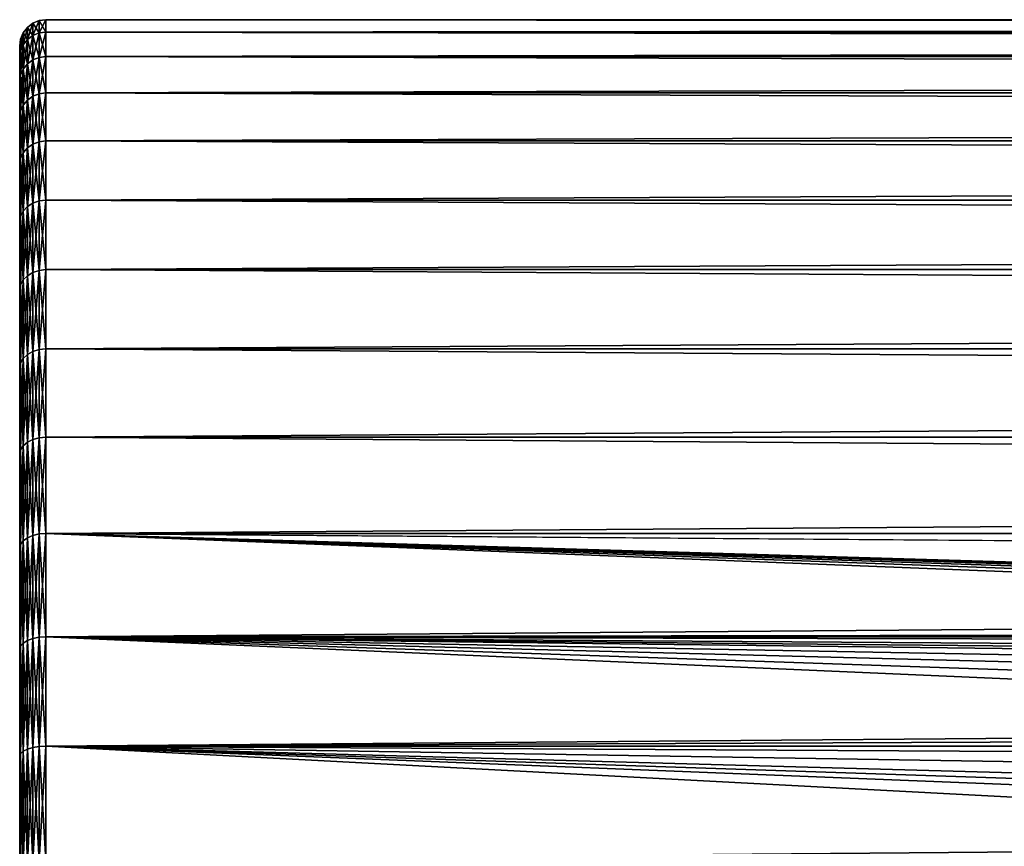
# Model space of a CAD drawing. Header units: millimetres. Extents: x -128 to 173, y -40 to 30.
# Tile 4 of 256: x -128 to -109, y 7 to 23. Entities that reach past the tile are written whole.
import ezdxf

# ---------------------------------------------------------------- set-up
doc = ezdxf.new("R2010")
doc.units = ezdxf.units.MM
doc.header["$LTSCALE"] = 56.728605
for name, color, linetype in [('1', 7, 'CONTINUOUS'), ('26', 7, 'CONTINUOUS'), ('3', 7, 'CONTINUOUS')]:
    doc.layers.add(name, color=color, linetype=linetype)

msp = doc.modelspace()

# ---------------------------------------------------------------- linework, layer by layer
at = {"layer": '1', "color": 7, "linetype": 'CONTINUOUS'}
for points in [[(-128, 22.471, -1.14), (-128, 22.24, -3.407), (-128, 22.471, 1.14), (-128, 22.471, -1.14)], [(-128, 22.471, 1.14), (-128, 22.24, -3.407), (-128, 22.24, 3.407), (-128, 22.471, 1.14)], [(-128, 22.24, -3.407), (-128, 21.782, -5.64), (-128, 22.24, 3.407), (-128, 22.24, -3.407)], [(-128, 22.24, 3.407), (-128, 21.782, -5.64), (-128, 21.782, 5.64), (-128, 22.24, 3.407)], [(-128, 21.782, -5.64), (-128, 21.099, -7.815), (-128, 21.782, 5.64), (-128, 21.782, -5.64)], [(-128, 21.782, 5.64), (-128, 21.099, -7.815), (-128, 21.099, 7.815), (-128, 21.782, 5.64)], [(-128, 21.099, -7.815), (-128, 20.2, -9.91), (-128, 21.099, 7.815), (-128, 21.099, -7.815)], [(-128, 21.099, 7.815), (-128, 20.2, -9.91), (-128, 20.2, 9.91), (-128, 21.099, 7.815)], [(-128, 20.2, -9.91), (-128, 19.094, -11.903), (-128, 20.2, 9.91), (-128, 20.2, -9.91)], [(-128, 20.2, 9.91), (-128, 19.094, -11.903), (-128, 19.094, 11.903), (-128, 20.2, 9.91)], [(-128, 19.094, -11.903), (-128, 17.791, -13.774), (-128, 19.094, 11.903), (-128, 19.094, -11.903)], [(-128, 19.094, 11.903), (-128, 17.791, -13.774), (-128, 17.791, 13.774), (-128, 19.094, 11.903)], [(-128, 17.791, -13.774), (-128, 16.306, -15.503), (-128, 17.791, 13.774), (-128, 17.791, -13.774)], [(-128, 17.791, 13.774), (-128, 16.306, -15.503), (-128, 16.306, 15.503), (-128, 17.791, 13.774)], [(-128, 16.306, -15.503), (-128, 14.654, -17.073), (-128, 16.306, 15.503), (-128, 16.306, -15.503)], [(-128, 16.306, 15.503), (-128, 14.654, -17.073), (-128, 14.654, 17.073), (-128, 16.306, 15.503)], [(-128, 14.654, -17.073), (-128, 12.851, -18.469), (-128, 14.654, 17.073), (-128, 14.654, -17.073)], [(-128, 14.654, 17.073), (-128, 12.851, -18.469), (-128, 12.851, 18.469), (-128, 14.654, 17.073)], [(-128, 12.851, -18.469), (-128, 10.917, -19.674), (-128, 12.851, 18.469), (-128, 12.851, -18.469)], [(-128, 12.851, 18.469), (-128, 10.917, -19.674), (-128, 10.917, 19.674), (-128, 12.851, 18.469)], [(-128, 10.917, -19.674), (-128, 8.87, -20.678), (-128, 10.917, 19.674), (-128, 10.917, -19.674)], [(-128, 10.917, 19.674), (-128, 8.87, -20.678), (-128, 8.87, 20.678), (-128, 10.917, 19.674)], [(-128, 8.87, -20.678), (-128, 6.733, -21.469), (-128, 8.87, 20.678), (-128, 8.87, -20.678)], [(-128, 8.87, 20.678), (-128, 6.733, -21.469), (-128, 6.733, 21.469), (-128, 8.87, 20.678)]]:
    msp.add_3dface(points, dxfattribs=at)
at = {"layer": '26', "color": 7, "linetype": 'CONTINUOUS'}
for points in [[(-127.933, 22.721, -1.152), (-127.933, 22.721, 1.152), (-127.853, 22.824, -1.158), (-127.933, 22.721, -1.152)], [(-127.853, 22.59, -3.461), (-127.933, 22.721, -1.152), (-127.853, 22.824, -1.158), (-127.853, 22.59, -3.461)], [(-127.933, 22.721, 1.152), (-127.933, 22.488, 3.445), (-127.853, 22.824, 1.158), (-127.933, 22.721, 1.152)], [(-127.853, 22.824, -1.158), (-127.933, 22.721, 1.152), (-127.853, 22.824, 1.158), (-127.853, 22.824, -1.158)], [(-127.853, 22.824, 1.158), (-127.933, 22.488, 3.445), (-127.853, 22.59, 3.461), (-127.853, 22.824, 1.158)], [(-127.853, 22.824, -1.158), (-127.853, 22.824, 1.158), (-127.75, 22.904, -1.162), (-127.853, 22.824, -1.158)], [(-127.75, 22.669, -3.473), (-127.853, 22.824, -1.158), (-127.75, 22.904, -1.162), (-127.75, 22.669, -3.473)], [(-127.853, 22.824, 1.158), (-127.853, 22.59, 3.461), (-127.75, 22.904, 1.162), (-127.853, 22.824, 1.158)], [(-127.75, 22.904, -1.162), (-127.853, 22.824, 1.158), (-127.75, 22.904, 1.162), (-127.75, 22.904, -1.162)], [(-127.75, 22.904, 1.162), (-127.853, 22.59, 3.461), (-127.75, 22.669, 3.473), (-127.75, 22.904, 1.162)], [(-127.853, 22.59, -3.461), (-127.853, 22.824, -1.158), (-127.75, 22.669, -3.473), (-127.853, 22.59, -3.461)], [(-127.75, 22.904, -1.162), (-127.75, 22.904, 1.162), (-127.629, 22.954, -1.164), (-127.75, 22.904, -1.162)], [(-127.629, 22.718, -3.48), (-127.75, 22.904, -1.162), (-127.629, 22.954, -1.164), (-127.629, 22.718, -3.48)], [(-127.75, 22.904, 1.162), (-127.75, 22.669, 3.473), (-127.629, 22.954, 1.164), (-127.75, 22.904, 1.162)], [(-127.629, 22.954, -1.164), (-127.75, 22.904, 1.162), (-127.629, 22.954, 1.164), (-127.629, 22.954, -1.164)], [(-127.629, 22.954, 1.164), (-127.75, 22.669, 3.473), (-127.629, 22.718, 3.48), (-127.629, 22.954, 1.164)], [(-127.75, 22.669, -3.473), (-127.75, 22.904, -1.162), (-127.629, 22.718, -3.48), (-127.75, 22.669, -3.473)], [(-127.5, 22.735, 3.483), (-127.5, 22.97, 1.165), (-127.629, 22.718, 3.48), (-127.5, 22.735, 3.483)], [(-127.5, 22.97, 1.165), (-127.5, 22.97, -1.165), (-127.629, 22.954, 1.164), (-127.5, 22.97, 1.165)], [(-127.5, 22.97, 1.165), (-127.629, 22.954, 1.164), (-127.629, 22.718, 3.48), (-127.5, 22.97, 1.165)], [(-127.5, 22.97, -1.165), (-127.5, 22.735, -3.483), (-127.629, 22.954, -1.164), (-127.5, 22.97, -1.165)], [(-127.5, 22.97, -1.165), (-127.629, 22.954, -1.164), (-127.629, 22.954, 1.164), (-127.5, 22.97, -1.165)], [(-127.5, 22.735, -3.483), (-127.629, 22.718, -3.48), (-127.629, 22.954, -1.164), (-127.5, 22.735, -3.483)], [(-127.983, 22.6, -1.146), (-127.983, 22.6, 1.146), (-127.933, 22.721, -1.152), (-127.983, 22.6, -1.146)], [(-127.933, 22.488, -3.445), (-127.983, 22.6, -1.146), (-127.933, 22.721, -1.152), (-127.933, 22.488, -3.445)], [(-127.983, 22.6, 1.146), (-127.983, 22.368, 3.427), (-127.933, 22.721, 1.152), (-127.983, 22.6, 1.146)], [(-127.933, 22.721, -1.152), (-127.983, 22.6, 1.146), (-127.933, 22.721, 1.152), (-127.933, 22.721, -1.152)], [(-127.933, 22.721, 1.152), (-127.983, 22.368, 3.427), (-127.933, 22.488, 3.445), (-127.933, 22.721, 1.152)], [(-127.933, 22.488, -3.445), (-127.933, 22.721, -1.152), (-127.853, 22.59, -3.461), (-127.933, 22.488, -3.445)], [(-127.75, 22.201, -5.748), (-127.853, 22.59, -3.461), (-127.75, 22.669, -3.473), (-127.75, 22.201, -5.748)], [(-127.853, 22.59, 3.461), (-127.853, 22.124, 5.728), (-127.75, 22.669, 3.473), (-127.853, 22.59, 3.461)], [(-127.75, 22.669, 3.473), (-127.853, 22.124, 5.728), (-127.75, 22.201, 5.748), (-127.75, 22.669, 3.473)], [(-127.629, 22.249, -5.761), (-127.75, 22.669, -3.473), (-127.629, 22.718, -3.48), (-127.629, 22.249, -5.761)], [(-127.75, 22.669, 3.473), (-127.75, 22.201, 5.748), (-127.629, 22.718, 3.48), (-127.75, 22.669, 3.473)], [(-127.629, 22.718, 3.48), (-127.75, 22.201, 5.748), (-127.629, 22.249, 5.761), (-127.629, 22.718, 3.48)], [(-127.75, 22.201, -5.748), (-127.75, 22.669, -3.473), (-127.629, 22.249, -5.761), (-127.75, 22.201, -5.748)], [(-127.5, 22.266, 5.765), (-127.5, 22.735, 3.483), (-127.629, 22.249, 5.761), (-127.5, 22.266, 5.765)], [(-127.5, 22.735, 3.483), (-127.629, 22.718, 3.48), (-127.629, 22.249, 5.761), (-127.5, 22.735, 3.483)], [(-127.5, 22.735, -3.483), (-127.5, 22.266, -5.765), (-127.629, 22.718, -3.48), (-127.5, 22.735, -3.483)], [(-127.5, 22.266, -5.765), (-127.629, 22.249, -5.761), (-127.629, 22.718, -3.48), (-127.5, 22.266, -5.765)], [(-128, 22.471, -1.14), (-128, 22.471, 1.14), (-127.983, 22.6, -1.146), (-128, 22.471, -1.14)], [(-127.983, 22.368, -3.427), (-128, 22.471, -1.14), (-127.983, 22.6, -1.146), (-127.983, 22.368, -3.427)], [(-127.983, 22.6, -1.146), (-128, 22.471, 1.14), (-127.983, 22.6, 1.146), (-127.983, 22.6, -1.146)], [(-127.983, 22.6, 1.146), (-128, 22.471, 1.14), (-127.983, 22.368, 3.427), (-127.983, 22.6, 1.146)], [(-128, 22.24, -3.407), (-128, 22.471, -1.14), (-127.983, 22.368, -3.427), (-128, 22.24, -3.407)], [(-128, 22.471, 1.14), (-128, 22.24, 3.407), (-127.983, 22.368, 3.427), (-128, 22.471, 1.14)], [(-127.983, 22.368, -3.427), (-127.983, 22.6, -1.146), (-127.933, 22.488, -3.445), (-127.983, 22.368, -3.427)], [(-127.933, 22.024, -5.702), (-127.983, 22.368, -3.427), (-127.933, 22.488, -3.445), (-127.933, 22.024, -5.702)], [(-127.983, 22.368, 3.427), (-127.983, 21.907, 5.672), (-127.933, 22.488, 3.445), (-127.983, 22.368, 3.427)], [(-127.933, 22.488, 3.445), (-127.983, 21.907, 5.672), (-127.933, 22.024, 5.702), (-127.933, 22.488, 3.445)], [(-127.853, 22.124, -5.728), (-127.933, 22.488, -3.445), (-127.853, 22.59, -3.461), (-127.853, 22.124, -5.728)], [(-127.933, 22.488, 3.445), (-127.933, 22.024, 5.702), (-127.853, 22.59, 3.461), (-127.933, 22.488, 3.445)], [(-127.853, 22.59, 3.461), (-127.933, 22.024, 5.702), (-127.853, 22.124, 5.728), (-127.853, 22.59, 3.461)], [(-127.933, 22.024, -5.702), (-127.933, 22.488, -3.445), (-127.853, 22.124, -5.728), (-127.933, 22.024, -5.702)], [(-127.853, 22.124, -5.728), (-127.853, 22.59, -3.461), (-127.75, 22.201, -5.748), (-127.853, 22.124, -5.728)], [(-127.983, 21.907, -5.672), (-128, 22.24, -3.407), (-127.983, 22.368, -3.427), (-127.983, 21.907, -5.672)], [(-127.983, 22.368, 3.427), (-128, 22.24, 3.407), (-127.983, 21.907, 5.672), (-127.983, 22.368, 3.427)], [(-127.983, 21.907, -5.672), (-127.983, 22.368, -3.427), (-127.933, 22.024, -5.702), (-127.983, 21.907, -5.672)], [(-127.629, 21.552, -7.982), (-127.75, 22.201, -5.748), (-127.629, 22.249, -5.761), (-127.629, 21.552, -7.982)], [(-127.75, 22.201, 5.748), (-127.75, 21.506, 7.965), (-127.629, 22.249, 5.761), (-127.75, 22.201, 5.748)], [(-127.629, 22.249, 5.761), (-127.75, 21.506, 7.965), (-127.629, 21.552, 7.982), (-127.629, 22.249, 5.761)], [(-127.5, 21.568, 7.988), (-127.5, 22.266, 5.765), (-127.629, 21.552, 7.982), (-127.5, 21.568, 7.988)], [(-127.5, 22.266, 5.765), (-127.629, 22.249, 5.761), (-127.629, 21.552, 7.982), (-127.5, 22.266, 5.765)], [(-127.5, 22.266, -5.765), (-127.5, 21.568, -7.988), (-127.629, 22.249, -5.761), (-127.5, 22.266, -5.765)], [(-127.5, 21.568, -7.988), (-127.629, 21.552, -7.982), (-127.629, 22.249, -5.761), (-127.5, 21.568, -7.988)], [(-128, 21.782, -5.64), (-128, 22.24, -3.407), (-127.983, 21.907, -5.672), (-128, 21.782, -5.64)], [(-128, 22.24, 3.407), (-128, 21.782, 5.64), (-127.983, 21.907, 5.672), (-128, 22.24, 3.407)], [(-127.853, 21.431, -7.937), (-127.933, 22.024, -5.702), (-127.853, 22.124, -5.728), (-127.853, 21.431, -7.937)], [(-127.933, 22.024, 5.702), (-127.933, 21.334, 7.901), (-127.853, 22.124, 5.728), (-127.933, 22.024, 5.702)], [(-127.853, 22.124, 5.728), (-127.933, 21.334, 7.901), (-127.853, 21.431, 7.937), (-127.853, 22.124, 5.728)], [(-127.75, 21.506, -7.965), (-127.853, 22.124, -5.728), (-127.75, 22.201, -5.748), (-127.75, 21.506, -7.965)], [(-127.853, 22.124, 5.728), (-127.853, 21.431, 7.937), (-127.75, 22.201, 5.748), (-127.853, 22.124, 5.728)], [(-127.75, 22.201, 5.748), (-127.853, 21.431, 7.937), (-127.75, 21.506, 7.965), (-127.75, 22.201, 5.748)], [(-127.853, 21.431, -7.937), (-127.853, 22.124, -5.728), (-127.75, 21.506, -7.965), (-127.853, 21.431, -7.937)], [(-127.75, 21.506, -7.965), (-127.75, 22.201, -5.748), (-127.629, 21.552, -7.982), (-127.75, 21.506, -7.965)], [(-127.983, 21.221, -7.859), (-128, 21.782, -5.64), (-127.983, 21.907, -5.672), (-127.983, 21.221, -7.859)], [(-127.983, 21.907, 5.672), (-128, 21.782, 5.64), (-127.983, 21.221, 7.859), (-127.983, 21.907, 5.672)], [(-127.933, 21.334, -7.901), (-127.983, 21.907, -5.672), (-127.933, 22.024, -5.702), (-127.933, 21.334, -7.901)], [(-127.983, 21.907, 5.672), (-127.983, 21.221, 7.859), (-127.933, 22.024, 5.702), (-127.983, 21.907, 5.672)], [(-127.933, 22.024, 5.702), (-127.983, 21.221, 7.859), (-127.933, 21.334, 7.901), (-127.933, 22.024, 5.702)], [(-127.983, 21.221, -7.859), (-127.983, 21.907, -5.672), (-127.933, 21.334, -7.901), (-127.983, 21.221, -7.859)], [(-127.933, 21.334, -7.901), (-127.933, 22.024, -5.702), (-127.853, 21.431, -7.937), (-127.933, 21.334, -7.901)], [(-128, 21.099, -7.815), (-128, 21.782, -5.64), (-127.983, 21.221, -7.859), (-128, 21.099, -7.815)], [(-128, 21.782, 5.64), (-128, 21.099, 7.815), (-127.983, 21.221, 7.859), (-128, 21.782, 5.64)], [(-127.75, 20.59, -10.1), (-127.853, 21.431, -7.937), (-127.75, 21.506, -7.965), (-127.75, 20.59, -10.1)], [(-127.853, 21.431, 7.937), (-127.853, 20.518, 10.065), (-127.75, 21.506, 7.965), (-127.853, 21.431, 7.937)], [(-127.75, 21.506, 7.965), (-127.853, 20.518, 10.065), (-127.75, 20.59, 10.1), (-127.75, 21.506, 7.965)], [(-127.629, 20.634, -10.122), (-127.75, 21.506, -7.965), (-127.629, 21.552, -7.982), (-127.629, 20.634, -10.122)], [(-127.75, 21.506, 7.965), (-127.75, 20.59, 10.1), (-127.629, 21.552, 7.982), (-127.75, 21.506, 7.965)], [(-127.629, 21.552, 7.982), (-127.75, 20.59, 10.1), (-127.629, 20.634, 10.122), (-127.629, 21.552, 7.982)], [(-127.75, 20.59, -10.1), (-127.75, 21.506, -7.965), (-127.629, 20.634, -10.122), (-127.75, 20.59, -10.1)], [(-127.5, 20.65, 10.129), (-127.5, 21.568, 7.988), (-127.629, 20.634, 10.122), (-127.5, 20.65, 10.129)], [(-127.5, 21.568, 7.988), (-127.629, 21.552, 7.982), (-127.629, 20.634, 10.122), (-127.5, 21.568, 7.988)], [(-127.5, 21.568, -7.988), (-127.5, 20.65, -10.129), (-127.629, 21.552, -7.982), (-127.5, 21.568, -7.988)], [(-127.5, 20.65, -10.129), (-127.629, 20.634, -10.122), (-127.629, 21.552, -7.982), (-127.5, 20.65, -10.129)], [(-127.933, 20.425, -10.019), (-127.983, 21.221, -7.859), (-127.933, 21.334, -7.901), (-127.933, 20.425, -10.019)], [(-127.983, 21.221, 7.859), (-127.983, 20.317, 9.966), (-127.933, 21.334, 7.901), (-127.983, 21.221, 7.859)], [(-127.933, 21.334, 7.901), (-127.983, 20.317, 9.966), (-127.933, 20.425, 10.019), (-127.933, 21.334, 7.901)], [(-127.853, 20.518, -10.065), (-127.933, 21.334, -7.901), (-127.853, 21.431, -7.937), (-127.853, 20.518, -10.065)], [(-127.933, 21.334, 7.901), (-127.933, 20.425, 10.019), (-127.853, 21.431, 7.937), (-127.933, 21.334, 7.901)], [(-127.853, 21.431, 7.937), (-127.933, 20.425, 10.019), (-127.853, 20.518, 10.065), (-127.853, 21.431, 7.937)], [(-127.933, 20.425, -10.019), (-127.933, 21.334, -7.901), (-127.853, 20.518, -10.065), (-127.933, 20.425, -10.019)], [(-127.853, 20.518, -10.065), (-127.853, 21.431, -7.937), (-127.75, 20.59, -10.1), (-127.853, 20.518, -10.065)], [(-127.983, 20.317, -9.966), (-128, 21.099, -7.815), (-127.983, 21.221, -7.859), (-127.983, 20.317, -9.966)], [(-127.983, 21.221, 7.859), (-128, 21.099, 7.815), (-127.983, 20.317, 9.966), (-127.983, 21.221, 7.859)], [(-127.983, 20.317, -9.966), (-127.983, 21.221, -7.859), (-127.933, 20.425, -10.019), (-127.983, 20.317, -9.966)], [(-128, 20.2, -9.91), (-128, 21.099, -7.815), (-127.983, 20.317, -9.966), (-128, 20.2, -9.91)], [(-128, 21.099, 7.815), (-128, 20.2, 9.91), (-127.983, 20.317, 9.966), (-128, 21.099, 7.815)], [(-127.75, 19.462, -12.131), (-127.853, 20.518, -10.065), (-127.75, 20.59, -10.1), (-127.75, 19.462, -12.131)], [(-127.853, 20.518, 10.065), (-127.853, 19.395, 12.089), (-127.75, 20.59, 10.1), (-127.853, 20.518, 10.065)], [(-127.75, 20.59, 10.1), (-127.853, 19.395, 12.089), (-127.75, 19.462, 12.131), (-127.75, 20.59, 10.1)], [(-127.629, 19.504, -12.157), (-127.75, 20.59, -10.1), (-127.629, 20.634, -10.122), (-127.629, 19.504, -12.157)], [(-127.75, 20.59, 10.1), (-127.75, 19.462, 12.131), (-127.629, 20.634, 10.122), (-127.75, 20.59, 10.1)], [(-127.629, 20.634, 10.122), (-127.75, 19.462, 12.131), (-127.629, 19.504, 12.157), (-127.629, 20.634, 10.122)], [(-127.75, 19.462, -12.131), (-127.75, 20.59, -10.1), (-127.629, 19.504, -12.157), (-127.75, 19.462, -12.131)], [(-127.5, 19.519, 12.166), (-127.5, 20.65, 10.129), (-127.629, 19.504, 12.157), (-127.5, 19.519, 12.166)], [(-127.5, 20.65, 10.129), (-127.629, 20.634, 10.122), (-127.629, 19.504, 12.157), (-127.5, 20.65, 10.129)], [(-127.5, 20.65, -10.129), (-127.5, 19.519, -12.166), (-127.629, 20.634, -10.122), (-127.5, 20.65, -10.129)], [(-127.5, 19.519, -12.166), (-127.629, 19.504, -12.157), (-127.629, 20.634, -10.122), (-127.5, 19.519, -12.166)], [(-127.933, 19.307, -12.034), (-127.983, 20.317, -9.966), (-127.933, 20.425, -10.019), (-127.933, 19.307, -12.034)], [(-127.983, 20.317, 9.966), (-127.983, 19.204, 11.97), (-127.933, 20.425, 10.019), (-127.983, 20.317, 9.966)], [(-127.933, 20.425, 10.019), (-127.983, 19.204, 11.97), (-127.933, 19.307, 12.034), (-127.933, 20.425, 10.019)], [(-127.853, 19.395, -12.089), (-127.933, 20.425, -10.019), (-127.853, 20.518, -10.065), (-127.853, 19.395, -12.089)], [(-127.933, 20.425, 10.019), (-127.933, 19.307, 12.034), (-127.853, 20.518, 10.065), (-127.933, 20.425, 10.019)], [(-127.853, 20.518, 10.065), (-127.933, 19.307, 12.034), (-127.853, 19.395, 12.089), (-127.853, 20.518, 10.065)], [(-127.933, 19.307, -12.034), (-127.933, 20.425, -10.019), (-127.853, 19.395, -12.089), (-127.933, 19.307, -12.034)], [(-127.853, 19.395, -12.089), (-127.853, 20.518, -10.065), (-127.75, 19.462, -12.131), (-127.853, 19.395, -12.089)], [(-127.983, 19.204, -11.97), (-128, 20.2, -9.91), (-127.983, 20.317, -9.966), (-127.983, 19.204, -11.97)], [(-127.983, 20.317, 9.966), (-128, 20.2, 9.91), (-127.983, 19.204, 11.97), (-127.983, 20.317, 9.966)], [(-128, 19.094, -11.903), (-128, 20.2, -9.91), (-127.983, 19.204, -11.97), (-128, 19.094, -11.903)], [(-128, 20.2, 9.91), (-128, 19.094, 11.903), (-127.983, 19.204, 11.97), (-128, 20.2, 9.91)], [(-127.983, 19.204, -11.97), (-127.983, 20.317, -9.966), (-127.933, 19.307, -12.034), (-127.983, 19.204, -11.97)], [(-127.75, 18.135, -14.038), (-127.853, 19.395, -12.089), (-127.75, 19.462, -12.131), (-127.75, 18.135, -14.038)], [(-127.853, 19.395, 12.089), (-127.853, 18.072, 13.989), (-127.75, 19.462, 12.131), (-127.853, 19.395, 12.089)], [(-127.75, 19.462, 12.131), (-127.853, 18.072, 13.989), (-127.75, 18.135, 14.038), (-127.75, 19.462, 12.131)], [(-127.629, 18.174, -14.068), (-127.75, 19.462, -12.131), (-127.629, 19.504, -12.157), (-127.629, 18.174, -14.068)], [(-127.75, 19.462, 12.131), (-127.75, 18.135, 14.038), (-127.629, 19.504, 12.157), (-127.75, 19.462, 12.131)], [(-127.629, 19.504, 12.157), (-127.75, 18.135, 14.038), (-127.629, 18.174, 14.068), (-127.629, 19.504, 12.157)], [(-127.75, 18.135, -14.038), (-127.75, 19.462, -12.131), (-127.629, 18.174, -14.068), (-127.75, 18.135, -14.038)], [(-127.5, 18.188, 14.078), (-127.5, 19.519, 12.166), (-127.629, 18.174, 14.068), (-127.5, 18.188, 14.078)], [(-127.5, 19.519, 12.166), (-127.629, 19.504, 12.157), (-127.629, 18.174, 14.068), (-127.5, 19.519, 12.166)], [(-127.5, 19.519, -12.166), (-127.5, 18.188, -14.078), (-127.629, 19.504, -12.157), (-127.5, 19.519, -12.166)], [(-127.5, 18.188, -14.078), (-127.629, 18.174, -14.068), (-127.629, 19.504, -12.157), (-127.5, 18.188, -14.078)], [(-127.933, 17.99, -13.925), (-127.983, 19.204, -11.97), (-127.933, 19.307, -12.034), (-127.933, 17.99, -13.925)], [(-127.983, 19.204, 11.97), (-127.983, 17.895, 13.852), (-127.933, 19.307, 12.034), (-127.983, 19.204, 11.97)], [(-127.933, 19.307, 12.034), (-127.983, 17.895, 13.852), (-127.933, 17.99, 13.925), (-127.933, 19.307, 12.034)], [(-127.853, 18.072, -13.989), (-127.933, 19.307, -12.034), (-127.853, 19.395, -12.089), (-127.853, 18.072, -13.989)], [(-127.933, 19.307, 12.034), (-127.933, 17.99, 13.925), (-127.853, 19.395, 12.089), (-127.933, 19.307, 12.034)], [(-127.853, 19.395, 12.089), (-127.933, 17.99, 13.925), (-127.853, 18.072, 13.989), (-127.853, 19.395, 12.089)], [(-127.933, 17.99, -13.925), (-127.933, 19.307, -12.034), (-127.853, 18.072, -13.989), (-127.933, 17.99, -13.925)], [(-127.853, 18.072, -13.989), (-127.853, 19.395, -12.089), (-127.75, 18.135, -14.038), (-127.853, 18.072, -13.989)], [(-127.983, 17.895, -13.852), (-128, 19.094, -11.903), (-127.983, 19.204, -11.97), (-127.983, 17.895, -13.852)], [(-127.983, 19.204, 11.97), (-128, 19.094, 11.903), (-127.983, 17.895, 13.852), (-127.983, 19.204, 11.97)], [(-128, 17.791, -13.774), (-128, 19.094, -11.903), (-127.983, 17.895, -13.852), (-128, 17.791, -13.774)], [(-128, 19.094, 11.903), (-128, 17.791, 13.774), (-127.983, 17.895, 13.852), (-128, 19.094, 11.903)], [(-127.983, 17.895, -13.852), (-127.983, 19.204, -11.97), (-127.933, 17.99, -13.925), (-127.983, 17.895, -13.852)], [(-127.75, 16.622, -15.8), (-127.853, 18.072, -13.989), (-127.75, 18.135, -14.038), (-127.75, 16.622, -15.8)], [(-127.853, 18.072, 13.989), (-127.853, 16.564, 15.745), (-127.75, 18.135, 14.038), (-127.853, 18.072, 13.989)], [(-127.75, 18.135, 14.038), (-127.853, 16.564, 15.745), (-127.75, 16.622, 15.8), (-127.75, 18.135, 14.038)], [(-127.629, 16.658, -15.835), (-127.75, 18.135, -14.038), (-127.629, 18.174, -14.068), (-127.629, 16.658, -15.835)], [(-127.75, 18.135, 14.038), (-127.75, 16.622, 15.8), (-127.629, 18.174, 14.068), (-127.75, 18.135, 14.038)], [(-127.629, 18.174, 14.068), (-127.75, 16.622, 15.8), (-127.629, 16.658, 15.835), (-127.629, 18.174, 14.068)], [(-127.75, 16.622, -15.8), (-127.75, 18.135, -14.038), (-127.629, 16.658, -15.835), (-127.75, 16.622, -15.8)], [(-127.5, 16.67, 15.846), (-127.5, 18.188, 14.078), (-127.629, 16.658, 15.835), (-127.5, 16.67, 15.846)], [(-127.5, 18.188, 14.078), (-127.629, 18.174, 14.068), (-127.629, 16.658, 15.835), (-127.5, 18.188, 14.078)], [(-127.5, 18.188, -14.078), (-127.5, 16.67, -15.846), (-127.629, 18.174, -14.068), (-127.5, 18.188, -14.078)], [(-127.5, 16.67, -15.846), (-127.629, 16.658, -15.835), (-127.629, 18.174, -14.068), (-127.5, 16.67, -15.846)], [(-127.933, 16.489, -15.674), (-127.983, 17.895, -13.852), (-127.933, 17.99, -13.925), (-127.933, 16.489, -15.674)], [(-127.983, 17.895, 13.852), (-127.983, 16.402, 15.591), (-127.933, 17.99, 13.925), (-127.983, 17.895, 13.852)], [(-127.933, 17.99, 13.925), (-127.983, 16.402, 15.591), (-127.933, 16.489, 15.674), (-127.933, 17.99, 13.925)], [(-127.853, 16.564, -15.745), (-127.933, 17.99, -13.925), (-127.853, 18.072, -13.989), (-127.853, 16.564, -15.745)], [(-127.933, 17.99, 13.925), (-127.933, 16.489, 15.674), (-127.853, 18.072, 13.989), (-127.933, 17.99, 13.925)], [(-127.853, 18.072, 13.989), (-127.933, 16.489, 15.674), (-127.853, 16.564, 15.745), (-127.853, 18.072, 13.989)], [(-127.933, 16.489, -15.674), (-127.933, 17.99, -13.925), (-127.853, 16.564, -15.745), (-127.933, 16.489, -15.674)], [(-127.853, 16.564, -15.745), (-127.853, 18.072, -13.989), (-127.75, 16.622, -15.8), (-127.853, 16.564, -15.745)], [(-127.983, 16.402, -15.591), (-128, 17.791, -13.774), (-127.983, 17.895, -13.852), (-127.983, 16.402, -15.591)], [(-127.983, 17.895, 13.852), (-128, 17.791, 13.774), (-127.983, 16.402, 15.591), (-127.983, 17.895, 13.852)], [(-128, 16.306, -15.503), (-128, 17.791, -13.774), (-127.983, 16.402, -15.591), (-128, 16.306, -15.503)], [(-128, 17.791, 13.774), (-128, 16.306, 15.503), (-127.983, 16.402, 15.591), (-128, 17.791, 13.774)], [(-127.983, 16.402, -15.591), (-127.983, 17.895, -13.852), (-127.933, 16.489, -15.674), (-127.983, 16.402, -15.591)], [(-127.75, 14.938, -17.401), (-127.853, 16.564, -15.745), (-127.75, 16.622, -15.8), (-127.75, 14.938, -17.401)], [(-127.853, 16.564, 15.745), (-127.853, 14.886, 17.34), (-127.75, 16.622, 15.8), (-127.853, 16.564, 15.745)], [(-127.75, 16.622, 15.8), (-127.853, 14.886, 17.34), (-127.75, 14.938, 17.401), (-127.75, 16.622, 15.8)], [(-127.629, 14.971, -17.439), (-127.75, 16.622, -15.8), (-127.629, 16.658, -15.835), (-127.629, 14.971, -17.439)], [(-127.75, 16.622, 15.8), (-127.75, 14.938, 17.401), (-127.629, 16.658, 15.835), (-127.75, 16.622, 15.8)], [(-127.629, 16.658, 15.835), (-127.75, 14.938, 17.401), (-127.629, 14.971, 17.439), (-127.629, 16.658, 15.835)], [(-127.75, 14.938, -17.401), (-127.75, 16.622, -15.8), (-127.629, 14.971, -17.439), (-127.75, 14.938, -17.401)], [(-127.5, 14.982, 17.451), (-127.5, 16.67, 15.846), (-127.629, 14.971, 17.439), (-127.5, 14.982, 17.451)], [(-127.5, 16.67, 15.846), (-127.629, 16.658, 15.835), (-127.629, 14.971, 17.439), (-127.5, 16.67, 15.846)], [(-127.5, 16.67, -15.846), (-127.5, 14.982, -17.451), (-127.629, 16.658, -15.835), (-127.5, 16.67, -15.846)], [(-127.5, 14.982, -17.451), (-127.629, 14.971, -17.439), (-127.629, 16.658, -15.835), (-127.5, 14.982, -17.451)], [(-127.983, 14.74, -17.17), (-128, 16.306, -15.503), (-127.983, 16.402, -15.591), (-127.983, 14.74, -17.17)], [(-127.983, 16.402, 15.591), (-128, 16.306, 15.503), (-127.983, 14.74, 17.17), (-127.983, 16.402, 15.591)], [(-127.933, 14.819, -17.262), (-127.983, 16.402, -15.591), (-127.933, 16.489, -15.674), (-127.933, 14.819, -17.262)], [(-127.983, 16.402, 15.591), (-127.983, 14.74, 17.17), (-127.933, 16.489, 15.674), (-127.983, 16.402, 15.591)], [(-127.933, 16.489, 15.674), (-127.983, 14.74, 17.17), (-127.933, 14.819, 17.262), (-127.933, 16.489, 15.674)], [(-127.983, 14.74, -17.17), (-127.983, 16.402, -15.591), (-127.933, 14.819, -17.262), (-127.983, 14.74, -17.17)], [(-127.853, 14.886, -17.34), (-127.933, 16.489, -15.674), (-127.853, 16.564, -15.745), (-127.853, 14.886, -17.34)], [(-127.933, 16.489, 15.674), (-127.933, 14.819, 17.262), (-127.853, 16.564, 15.745), (-127.933, 16.489, 15.674)], [(-127.853, 16.564, 15.745), (-127.933, 14.819, 17.262), (-127.853, 14.886, 17.34), (-127.853, 16.564, 15.745)], [(-127.933, 14.819, -17.262), (-127.933, 16.489, -15.674), (-127.853, 14.886, -17.34), (-127.933, 14.819, -17.262)], [(-127.853, 14.886, -17.34), (-127.853, 16.564, -15.745), (-127.75, 14.938, -17.401), (-127.853, 14.886, -17.34)], [(-128, 14.654, -17.073), (-128, 16.306, -15.503), (-127.983, 14.74, -17.17), (-128, 14.654, -17.073)], [(-128, 16.306, 15.503), (-128, 14.654, 17.073), (-127.983, 14.74, 17.17), (-128, 16.306, 15.503)], [(-127.75, 13.101, -18.823), (-127.853, 14.886, -17.34), (-127.75, 14.938, -17.401), (-127.75, 13.101, -18.823)], [(-127.853, 14.886, 17.34), (-127.853, 13.056, 18.758), (-127.75, 14.938, 17.401), (-127.853, 14.886, 17.34)], [(-127.75, 14.938, 17.401), (-127.853, 13.056, 18.758), (-127.75, 13.101, 18.823), (-127.75, 14.938, 17.401)], [(-127.629, 13.13, -18.864), (-127.75, 14.938, -17.401), (-127.629, 14.971, -17.439), (-127.629, 13.13, -18.864)], [(-127.75, 14.938, 17.401), (-127.75, 13.101, 18.823), (-127.629, 14.971, 17.439), (-127.75, 14.938, 17.401)], [(-127.629, 14.971, 17.439), (-127.75, 13.101, 18.823), (-127.629, 13.13, 18.864), (-127.629, 14.971, 17.439)], [(-127.75, 13.101, -18.823), (-127.75, 14.938, -17.401), (-127.629, 13.13, -18.864), (-127.75, 13.101, -18.823)], [(-127.5, 13.139, 18.878), (-127.5, 14.982, 17.451), (-127.629, 13.13, 18.864), (-127.5, 13.139, 18.878)], [(-127.5, 14.982, 17.451), (-127.629, 14.971, 17.439), (-127.629, 13.13, 18.864), (-127.5, 14.982, 17.451)], [(-127.5, 14.982, -17.451), (-127.5, 13.139, -18.878), (-127.629, 14.971, -17.439), (-127.5, 14.982, -17.451)], [(-127.5, 13.139, -18.878), (-127.629, 13.13, -18.864), (-127.629, 14.971, -17.439), (-127.5, 13.139, -18.878)], [(-127.983, 12.927, -18.573), (-128, 14.654, -17.073), (-127.983, 14.74, -17.17), (-127.983, 12.927, -18.573)], [(-127.983, 14.74, 17.17), (-128, 14.654, 17.073), (-127.983, 12.927, 18.573), (-127.983, 14.74, 17.17)], [(-127.933, 12.996, -18.672), (-127.983, 14.74, -17.17), (-127.933, 14.819, -17.262), (-127.933, 12.996, -18.672)], [(-127.983, 14.74, 17.17), (-127.983, 12.927, 18.573), (-127.933, 14.819, 17.262), (-127.983, 14.74, 17.17)], [(-127.933, 14.819, 17.262), (-127.983, 12.927, 18.573), (-127.933, 12.996, 18.672), (-127.933, 14.819, 17.262)], [(-127.983, 12.927, -18.573), (-127.983, 14.74, -17.17), (-127.933, 12.996, -18.672), (-127.983, 12.927, -18.573)], [(-127.853, 13.056, -18.758), (-127.933, 14.819, -17.262), (-127.853, 14.886, -17.34), (-127.853, 13.056, -18.758)], [(-127.933, 14.819, 17.262), (-127.933, 12.996, 18.672), (-127.853, 14.886, 17.34), (-127.933, 14.819, 17.262)], [(-127.853, 14.886, 17.34), (-127.933, 12.996, 18.672), (-127.853, 13.056, 18.758), (-127.853, 14.886, 17.34)], [(-127.933, 12.996, -18.672), (-127.933, 14.819, -17.262), (-127.853, 13.056, -18.758), (-127.933, 12.996, -18.672)], [(-127.853, 13.056, -18.758), (-127.853, 14.886, -17.34), (-127.75, 13.101, -18.823), (-127.853, 13.056, -18.758)], [(-128, 12.851, -18.469), (-128, 14.654, -17.073), (-127.983, 12.927, -18.573), (-128, 12.851, -18.469)], [(-128, 14.654, 17.073), (-128, 12.851, 18.469), (-127.983, 12.927, 18.573), (-128, 14.654, 17.073)], [(-127.853, 11.091, -19.982), (-127.933, 12.996, -18.672), (-127.853, 13.056, -18.758), (-127.853, 11.091, -19.982)], [(-127.933, 12.996, 18.672), (-127.933, 11.041, 19.891), (-127.853, 13.056, 18.758), (-127.933, 12.996, 18.672)], [(-127.853, 13.056, 18.758), (-127.933, 11.041, 19.891), (-127.853, 11.091, 19.982), (-127.853, 13.056, 18.758)], [(-127.75, 11.13, -20.052), (-127.853, 13.056, -18.758), (-127.75, 13.101, -18.823), (-127.75, 11.13, -20.052)], [(-127.853, 13.056, 18.758), (-127.853, 11.091, 19.982), (-127.75, 13.101, 18.823), (-127.853, 13.056, 18.758)], [(-127.75, 13.101, 18.823), (-127.853, 11.091, 19.982), (-127.75, 11.13, 20.052), (-127.75, 13.101, 18.823)], [(-127.853, 11.091, -19.982), (-127.853, 13.056, -18.758), (-127.75, 11.13, -20.052), (-127.853, 11.091, -19.982)], [(-127.629, 11.154, -20.095), (-127.75, 13.101, -18.823), (-127.629, 13.13, -18.864), (-127.629, 11.154, -20.095)], [(-127.75, 13.101, 18.823), (-127.75, 11.13, 20.052), (-127.629, 13.13, 18.864), (-127.75, 13.101, 18.823)], [(-127.629, 13.13, 18.864), (-127.75, 11.13, 20.052), (-127.629, 11.154, 20.095), (-127.629, 13.13, 18.864)], [(-127.75, 11.13, -20.052), (-127.75, 13.101, -18.823), (-127.629, 11.154, -20.095), (-127.75, 11.13, -20.052)], [(-127.5, 11.162, 20.11), (-127.5, 13.139, 18.878), (-127.629, 11.154, 20.095), (-127.5, 11.162, 20.11)], [(-127.5, 13.139, 18.878), (-127.629, 13.13, 18.864), (-127.629, 11.154, 20.095), (-127.5, 13.139, 18.878)], [(-127.5, 13.139, -18.878), (-127.5, 11.162, -20.11), (-127.629, 13.13, -18.864), (-127.5, 13.139, -18.878)], [(-127.5, 11.162, -20.11), (-127.629, 11.154, -20.095), (-127.629, 13.13, -18.864), (-127.5, 11.162, -20.11)], [(-127.983, 10.982, -19.786), (-128, 12.851, -18.469), (-127.983, 12.927, -18.573), (-127.983, 10.982, -19.786)], [(-127.983, 12.927, 18.573), (-128, 12.851, 18.469), (-127.983, 10.982, 19.786), (-127.983, 12.927, 18.573)], [(-128, 10.917, -19.674), (-128, 12.851, -18.469), (-127.983, 10.982, -19.786), (-128, 10.917, -19.674)], [(-128, 12.851, 18.469), (-128, 10.917, 19.674), (-127.983, 10.982, 19.786), (-128, 12.851, 18.469)], [(-127.933, 11.041, -19.891), (-127.983, 12.927, -18.573), (-127.933, 12.996, -18.672), (-127.933, 11.041, -19.891)], [(-127.983, 12.927, 18.573), (-127.983, 10.982, 19.786), (-127.933, 12.996, 18.672), (-127.983, 12.927, 18.573)], [(-127.933, 12.996, 18.672), (-127.983, 10.982, 19.786), (-127.933, 11.041, 19.891), (-127.933, 12.996, 18.672)], [(-127.983, 10.982, -19.786), (-127.983, 12.927, -18.573), (-127.933, 11.041, -19.891), (-127.983, 10.982, -19.786)], [(-127.933, 11.041, -19.891), (-127.933, 12.996, -18.672), (-127.853, 11.091, -19.982), (-127.933, 11.041, -19.891)], [(-127.75, 9.044, -21.075), (-127.853, 11.091, -19.982), (-127.75, 11.13, -20.052), (-127.75, 9.044, -21.075)], [(-127.853, 11.091, 19.982), (-127.853, 9.013, 21.002), (-127.75, 11.13, 20.052), (-127.853, 11.091, 19.982)], [(-127.75, 11.13, 20.052), (-127.853, 9.013, 21.002), (-127.75, 9.044, 21.075), (-127.75, 11.13, 20.052)], [(-127.629, 9.064, -21.12), (-127.75, 11.13, -20.052), (-127.629, 11.154, -20.095), (-127.629, 9.064, -21.12)], [(-127.75, 11.13, 20.052), (-127.75, 9.044, 21.075), (-127.629, 11.154, 20.095), (-127.75, 11.13, 20.052)], [(-127.629, 11.154, 20.095), (-127.75, 9.044, 21.075), (-127.629, 9.064, 21.12), (-127.629, 11.154, 20.095)], [(-127.75, 9.044, -21.075), (-127.75, 11.13, -20.052), (-127.629, 9.064, -21.12), (-127.75, 9.044, -21.075)], [(-127.5, 9.07, 21.136), (-127.5, 11.162, 20.11), (-127.629, 9.064, 21.12), (-127.5, 9.07, 21.136)], [(-127.5, 11.162, 20.11), (-127.629, 11.154, 20.095), (-127.629, 9.064, 21.12), (-127.5, 11.162, 20.11)], [(-127.5, 11.162, -20.11), (-127.5, 9.07, -21.136), (-127.629, 11.154, -20.095), (-127.5, 11.162, -20.11)], [(-127.5, 9.07, -21.136), (-127.629, 9.064, -21.12), (-127.629, 11.154, -20.095), (-127.5, 9.07, -21.136)], [(-127.983, 8.924, -20.795), (-128, 10.917, -19.674), (-127.983, 10.982, -19.786), (-127.983, 8.924, -20.795)], [(-127.983, 10.982, 19.786), (-128, 10.917, 19.674), (-127.983, 8.924, 20.795), (-127.983, 10.982, 19.786)], [(-127.933, 8.972, -20.906), (-127.983, 10.982, -19.786), (-127.933, 11.041, -19.891), (-127.933, 8.972, -20.906)], [(-127.983, 10.982, 19.786), (-127.983, 8.924, 20.795), (-127.933, 11.041, 19.891), (-127.983, 10.982, 19.786)], [(-127.933, 11.041, 19.891), (-127.983, 8.924, 20.795), (-127.933, 8.972, 20.906), (-127.933, 11.041, 19.891)], [(-127.983, 8.924, -20.795), (-127.983, 10.982, -19.786), (-127.933, 8.972, -20.906), (-127.983, 8.924, -20.795)], [(-127.853, 9.013, -21.002), (-127.933, 11.041, -19.891), (-127.853, 11.091, -19.982), (-127.853, 9.013, -21.002)], [(-127.933, 11.041, 19.891), (-127.933, 8.972, 20.906), (-127.853, 11.091, 19.982), (-127.933, 11.041, 19.891)], [(-127.853, 11.091, 19.982), (-127.933, 8.972, 20.906), (-127.853, 9.013, 21.002), (-127.853, 11.091, 19.982)], [(-127.933, 8.972, -20.906), (-127.933, 11.041, -19.891), (-127.853, 9.013, -21.002), (-127.933, 8.972, -20.906)], [(-127.853, 9.013, -21.002), (-127.853, 11.091, -19.982), (-127.75, 9.044, -21.075), (-127.853, 9.013, -21.002)], [(-128, 8.87, -20.678), (-128, 10.917, -19.674), (-127.983, 8.924, -20.795), (-128, 8.87, -20.678)], [(-128, 10.917, 19.674), (-128, 8.87, 20.678), (-127.983, 8.924, 20.795), (-128, 10.917, 19.674)], [(-127.629, 6.88, -21.929), (-127.75, 9.044, -21.075), (-127.629, 9.064, -21.12), (-127.629, 6.88, -21.929)], [(-127.75, 9.044, 21.075), (-127.75, 6.865, 21.881), (-127.629, 9.064, 21.12), (-127.75, 9.044, 21.075)], [(-127.629, 9.064, 21.12), (-127.75, 6.865, 21.881), (-127.629, 6.88, 21.929), (-127.629, 9.064, 21.12)], [(-127.5, 6.885, 21.945), (-127.5, 9.07, 21.136), (-127.629, 6.88, 21.929), (-127.5, 6.885, 21.945)], [(-127.5, 9.07, 21.136), (-127.629, 9.064, 21.12), (-127.629, 6.88, 21.929), (-127.5, 9.07, 21.136)], [(-127.5, 9.07, -21.136), (-127.5, 6.885, -21.945), (-127.629, 9.064, -21.12), (-127.5, 9.07, -21.136)], [(-127.5, 6.885, -21.945), (-127.629, 6.88, -21.929), (-127.629, 9.064, -21.12), (-127.5, 6.885, -21.945)], [(-127.983, 6.774, -21.592), (-128, 8.87, -20.678), (-127.983, 8.924, -20.795), (-127.983, 6.774, -21.592)], [(-127.983, 8.924, 20.795), (-128, 8.87, 20.678), (-127.983, 6.774, 21.592), (-127.983, 8.924, 20.795)], [(-128, 6.733, -21.469), (-128, 8.87, -20.678), (-127.983, 6.774, -21.592), (-128, 6.733, -21.469)], [(-128, 8.87, 20.678), (-128, 6.733, 21.469), (-127.983, 6.774, 21.592), (-128, 8.87, 20.678)], [(-127.933, 6.811, -21.707), (-127.983, 8.924, -20.795), (-127.933, 8.972, -20.906), (-127.933, 6.811, -21.707)], [(-127.983, 8.924, 20.795), (-127.983, 6.774, 21.592), (-127.933, 8.972, 20.906), (-127.983, 8.924, 20.795)], [(-127.933, 8.972, 20.906), (-127.983, 6.774, 21.592), (-127.933, 6.811, 21.707), (-127.933, 8.972, 20.906)], [(-127.983, 6.774, -21.592), (-127.983, 8.924, -20.795), (-127.933, 6.811, -21.707), (-127.983, 6.774, -21.592)], [(-127.853, 6.842, -21.806), (-127.933, 8.972, -20.906), (-127.853, 9.013, -21.002), (-127.853, 6.842, -21.806)], [(-127.933, 8.972, 20.906), (-127.933, 6.811, 21.707), (-127.853, 9.013, 21.002), (-127.933, 8.972, 20.906)], [(-127.853, 9.013, 21.002), (-127.933, 6.811, 21.707), (-127.853, 6.842, 21.806), (-127.853, 9.013, 21.002)], [(-127.933, 6.811, -21.707), (-127.933, 8.972, -20.906), (-127.853, 6.842, -21.806), (-127.933, 6.811, -21.707)], [(-127.75, 6.865, -21.881), (-127.853, 9.013, -21.002), (-127.75, 9.044, -21.075), (-127.75, 6.865, -21.881)], [(-127.853, 9.013, 21.002), (-127.853, 6.842, 21.806), (-127.75, 9.044, 21.075), (-127.853, 9.013, 21.002)], [(-127.75, 9.044, 21.075), (-127.853, 6.842, 21.806), (-127.75, 6.865, 21.881), (-127.75, 9.044, 21.075)], [(-127.853, 6.842, -21.806), (-127.853, 9.013, -21.002), (-127.75, 6.865, -21.881), (-127.853, 6.842, -21.806)], [(-127.75, 6.865, -21.881), (-127.75, 9.044, -21.075), (-127.629, 6.88, -21.929), (-127.75, 6.865, -21.881)]]:
    msp.add_3dface(points, dxfattribs=at)
at = {"layer": '3', "color": 7, "linetype": 'CONTINUOUS'}
for points in [[(127.5, 22.97, -1.165), (127.5, 22.735, -3.483), (-127.5, 22.97, -1.165), (127.5, 22.97, -1.165)], [(-127.5, 22.97, -1.165), (127.5, 22.735, -3.483), (-127.5, 22.735, -3.483), (-127.5, 22.97, -1.165)], [(127.5, 22.97, 1.165), (127.5, 22.97, -1.165), (-127.5, 22.97, 1.165), (127.5, 22.97, 1.165)], [(-127.5, 22.97, 1.165), (127.5, 22.97, -1.165), (-127.5, 22.97, -1.165), (-127.5, 22.97, 1.165)], [(127.5, 22.735, 3.483), (127.5, 22.97, 1.165), (-127.5, 22.735, 3.483), (127.5, 22.735, 3.483)], [(-127.5, 22.735, 3.483), (127.5, 22.97, 1.165), (-127.5, 22.97, 1.165), (-127.5, 22.735, 3.483)], [(127.5, 22.735, -3.483), (127.5, 22.266, -5.765), (-127.5, 22.735, -3.483), (127.5, 22.735, -3.483)], [(-127.5, 22.735, -3.483), (127.5, 22.266, -5.765), (-127.5, 22.266, -5.765), (-127.5, 22.735, -3.483)], [(127.5, 22.266, 5.765), (127.5, 22.735, 3.483), (-127.5, 22.266, 5.765), (127.5, 22.266, 5.765)], [(-127.5, 22.266, 5.765), (127.5, 22.735, 3.483), (-127.5, 22.735, 3.483), (-127.5, 22.266, 5.765)], [(127.5, 22.266, -5.765), (127.5, 21.568, -7.988), (-127.5, 22.266, -5.765), (127.5, 22.266, -5.765)], [(-127.5, 22.266, -5.765), (127.5, 21.568, -7.988), (-127.5, 21.568, -7.988), (-127.5, 22.266, -5.765)], [(127.5, 21.568, 7.988), (127.5, 22.266, 5.765), (-127.5, 21.568, 7.988), (127.5, 21.568, 7.988)], [(-127.5, 21.568, 7.988), (127.5, 22.266, 5.765), (-127.5, 22.266, 5.765), (-127.5, 21.568, 7.988)], [(127.5, 21.568, -7.988), (127.5, 20.65, -10.129), (-127.5, 21.568, -7.988), (127.5, 21.568, -7.988)], [(-127.5, 21.568, -7.988), (127.5, 20.65, -10.129), (-127.5, 20.65, -10.129), (-127.5, 21.568, -7.988)], [(127.5, 20.65, 10.129), (127.5, 21.568, 7.988), (-127.5, 20.65, 10.129), (127.5, 20.65, 10.129)], [(-127.5, 20.65, 10.129), (127.5, 21.568, 7.988), (-127.5, 21.568, 7.988), (-127.5, 20.65, 10.129)], [(127.5, 20.65, -10.129), (127.5, 19.519, -12.166), (-127.5, 20.65, -10.129), (127.5, 20.65, -10.129)], [(-127.5, 20.65, -10.129), (127.5, 19.519, -12.166), (-127.5, 19.519, -12.166), (-127.5, 20.65, -10.129)], [(127.5, 19.519, 12.166), (127.5, 20.65, 10.129), (-127.5, 19.519, 12.166), (127.5, 19.519, 12.166)], [(-127.5, 19.519, 12.166), (127.5, 20.65, 10.129), (-127.5, 20.65, 10.129), (-127.5, 19.519, 12.166)], [(127.5, 19.519, -12.166), (127.5, 18.188, -14.078), (-127.5, 19.519, -12.166), (127.5, 19.519, -12.166)], [(-127.5, 19.519, -12.166), (127.5, 18.188, -14.078), (-127.5, 18.188, -14.078), (-127.5, 19.519, -12.166)], [(127.5, 18.188, 14.078), (127.5, 19.519, 12.166), (-127.5, 18.188, 14.078), (127.5, 18.188, 14.078)], [(-127.5, 18.188, 14.078), (127.5, 19.519, 12.166), (-127.5, 19.519, 12.166), (-127.5, 18.188, 14.078)], [(127.5, 18.188, -14.078), (127.5, 16.67, -15.846), (-127.5, 18.188, -14.078), (127.5, 18.188, -14.078)], [(-127.5, 18.188, -14.078), (127.5, 16.67, -15.846), (-127.5, 16.67, -15.846), (-127.5, 18.188, -14.078)], [(127.5, 16.67, 15.846), (127.5, 18.188, 14.078), (-127.5, 16.67, 15.846), (127.5, 16.67, 15.846)], [(-127.5, 16.67, 15.846), (127.5, 18.188, 14.078), (-127.5, 18.188, 14.078), (-127.5, 16.67, 15.846)], [(127.5, 16.67, -15.846), (127.5, 14.982, -17.451), (-127.5, 16.67, -15.846), (127.5, 16.67, -15.846)], [(-127.5, 16.67, -15.846), (127.5, 14.982, -17.451), (-127.5, 14.982, -17.451), (-127.5, 16.67, -15.846)], [(127.5, 14.982, 17.451), (127.5, 16.67, 15.846), (-127.5, 14.982, 17.451), (127.5, 14.982, 17.451)], [(-127.5, 14.982, 17.451), (127.5, 16.67, 15.846), (-127.5, 16.67, 15.846), (-127.5, 14.982, 17.451)], [(127.5, 14.982, -17.451), (127.5, 13.139, -18.878), (-127.5, 14.982, -17.451), (127.5, 14.982, -17.451)], [(-127.5, 14.982, -17.451), (127.5, 13.139, -18.878), (-127.5, 13.139, -18.878), (-127.5, 14.982, -17.451)], [(127.5, 13.139, 18.878), (127.5, 14.982, 17.451), (-127.5, 13.139, 18.878), (127.5, 13.139, 18.878)], [(-127.5, 13.139, 18.878), (127.5, 14.982, 17.451), (-127.5, 14.982, 17.451), (-127.5, 13.139, 18.878)], [(-127.5, 13.139, -18.878), (127.5, 13.139, -18.878), (76.508, 11.63, -19.843), (-127.5, 13.139, -18.878)], [(127.5, 11.162, 20.11), (127.5, 13.139, 18.878), (-127.5, 11.162, 20.11), (127.5, 11.162, 20.11)], [(-127.5, 11.162, 20.11), (127.5, 13.139, 18.878), (-127.5, 13.139, 18.878), (-127.5, 11.162, 20.11)], [(-127.5, 11.162, -20.11), (-127.5, 13.139, -18.878), (-79.613, 11.237, -20.068), (-127.5, 11.162, -20.11)], [(-79.613, 11.237, -20.068), (-127.5, 13.139, -18.878), (-78.988, 11.381, -19.987), (-79.613, 11.237, -20.068)], [(-78.988, 11.381, -19.987), (-127.5, 13.139, -18.878), (-78.363, 11.491, -19.924), (-78.988, 11.381, -19.987)], [(-78.363, 11.491, -19.924), (-127.5, 13.139, -18.878), (-77.74, 11.569, -19.879), (-78.363, 11.491, -19.924)], [(-77.74, 11.569, -19.879), (-127.5, 13.139, -18.878), (-77.116, 11.615, -19.852), (-77.74, 11.569, -19.879)], [(-77.116, 11.615, -19.852), (-127.5, 13.139, -18.878), (-76.492, 11.63, -19.843), (-77.116, 11.615, -19.852)], [(-76.492, 11.63, -19.843), (-127.5, 13.139, -18.878), (76.508, 11.63, -19.843), (-76.492, 11.63, -19.843)], [(-80.235, 11.06, -20.166), (-127.5, 11.162, -20.11), (-79.613, 11.237, -20.068), (-80.235, 11.06, -20.166)], [(127.5, 9.07, 21.136), (127.5, 11.162, 20.11), (-127.5, 9.07, 21.136), (127.5, 9.07, 21.136)], [(-127.5, 9.07, 21.136), (127.5, 11.162, 20.11), (-127.5, 11.162, 20.11), (-127.5, 9.07, 21.136)], [(-127.5, 9.07, -21.136), (-127.5, 11.162, -20.11), (-83.814, 9.255, -21.056), (-127.5, 9.07, -21.136)], [(-83.814, 9.255, -21.056), (-127.5, 11.162, -20.11), (-83.251, 9.643, -20.881), (-83.814, 9.255, -21.056)], [(-83.251, 9.643, -20.881), (-127.5, 11.162, -20.11), (-82.67, 9.998, -20.713), (-83.251, 9.643, -20.881)], [(-82.67, 9.998, -20.713), (-127.5, 11.162, -20.11), (-82.075, 10.317, -20.556), (-82.67, 9.998, -20.713)], [(-82.075, 10.317, -20.556), (-127.5, 11.162, -20.11), (-81.467, 10.601, -20.411), (-82.075, 10.317, -20.556)], [(-81.467, 10.601, -20.411), (-127.5, 11.162, -20.11), (-81.175, 10.723, -20.347), (-81.467, 10.601, -20.411)], [(-81.175, 10.723, -20.347), (-127.5, 11.162, -20.11), (-80.853, 10.848, -20.281), (-81.175, 10.723, -20.347)], [(-80.853, 10.848, -20.281), (-127.5, 11.162, -20.11), (-80.235, 11.06, -20.166), (-80.853, 10.848, -20.281)], [(-84.354, 8.835, -21.236), (-127.5, 9.07, -21.136), (-83.814, 9.255, -21.056), (-84.354, 8.835, -21.236)], [(127.5, 6.885, 21.945), (127.5, 9.07, 21.136), (-127.5, 6.885, 21.945), (127.5, 6.885, 21.945)], [(-127.5, 6.885, 21.945), (127.5, 9.07, 21.136), (-127.5, 9.07, 21.136), (-127.5, 6.885, 21.945)], [(-127.5, 6.885, -21.945), (-127.5, 9.07, -21.136), (-86.227, 6.893, -21.943), (-127.5, 6.885, -21.945)], [(-86.227, 6.893, -21.943), (-127.5, 9.07, -21.136), (-85.807, 7.411, -21.773), (-86.227, 6.893, -21.943)], [(-85.807, 7.411, -21.773), (-127.5, 9.07, -21.136), (-85.578, 7.671, -21.683), (-85.807, 7.411, -21.773)], [(-85.578, 7.671, -21.683), (-127.5, 9.07, -21.136), (-85.354, 7.91, -21.597), (-85.578, 7.671, -21.683)], [(-85.354, 7.91, -21.597), (-127.5, 9.07, -21.136), (-84.869, 8.385, -21.417), (-85.354, 7.91, -21.597)], [(-84.869, 8.385, -21.417), (-127.5, 9.07, -21.136), (-84.354, 8.835, -21.236), (-84.869, 8.385, -21.417)]]:
    msp.add_3dface(points, dxfattribs=at)

doc.saveas('drawing.dxf')
